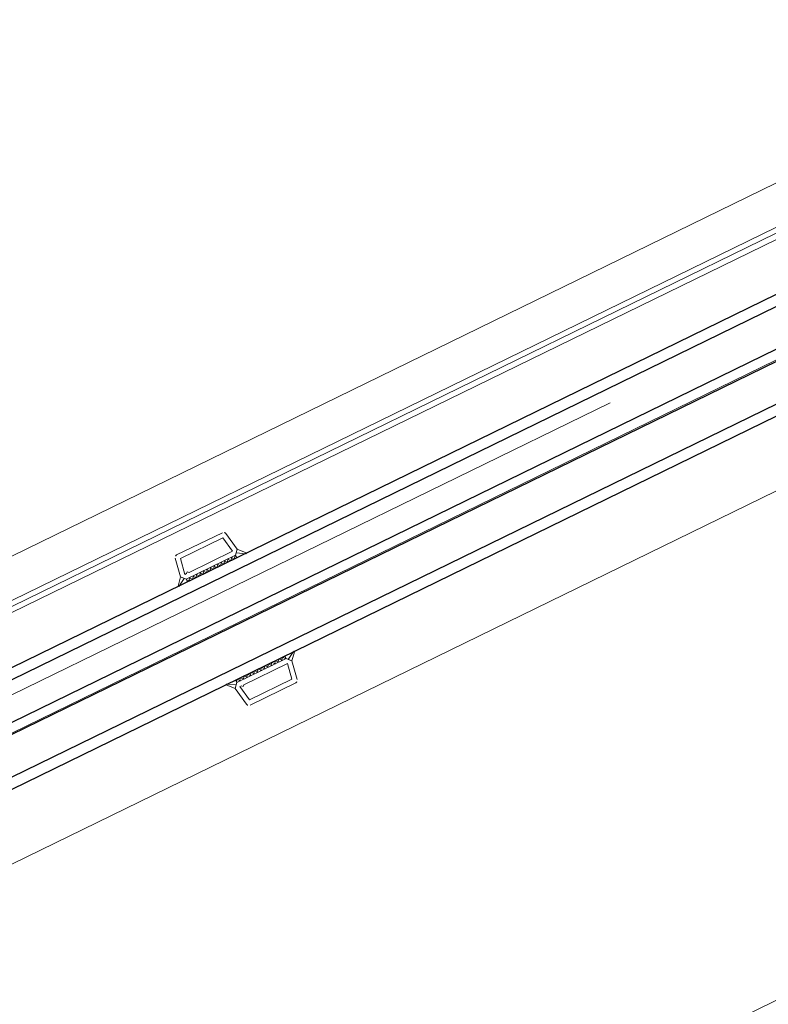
# Model space of a CAD drawing. Extents: x 6414462 to 20492237, y 5756825 to 17376351.
# Tile 65 of 127: x 6497760.464 to 6497760.738, y 5809741.26 to 5809741.62. Entities that reach past the tile are written whole.
import ezdxf

# ---------------------------------------------------------------- set-up
doc = ezdxf.new("R2010")
doc.units = 0
doc.linetypes.add('Linia siatki', pattern=[2.2224999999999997, 1.27, -0.3174999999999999, 0.3174999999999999, -0.3174999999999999])
for name, color, linetype, lineweight in [('A-DETL-GENF', 7, 'Continuous', 5), ('A-GENM', 7, 'Continuous', 5), ('A-GLAZ', 7, 'Continuous', 5), ('S-GRID', 7, 'Continuous', 5)]:
    doc.layers.add(name, color=color, linetype=linetype, lineweight=lineweight)

# ---------------------------------------------------------------- blocks, each defined once
blk = doc.blocks.new('Windows_S9000-Double-Vent-Window-with-Sashbars - O3 Windows_S9000-Double-Vent-Window-with-Sashbars 2-9090698-__-00_00 Przyziemie PB')
at = {"layer": 'A-DETL-GENF'}
for p, q in [((-33.29999999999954, 4.515743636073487), (-33.176285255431, 5.217364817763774)), ((-33.11470942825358, 4.52999999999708), (-33.01067650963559, 5.119999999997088)), ((-33.07780448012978, 5.299999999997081), (-31.22219551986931, 5.299999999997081)), ((-33.01067650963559, 5.119999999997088), (-31.28932349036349, 5.119999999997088)), ((-31.28932349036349, 5.119999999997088), (-31.1852905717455, 4.52999999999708)), ((-30.99999999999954, 4.515743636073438), (-31.12371474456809, 5.217364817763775)), ((-33.53095283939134, 4.256593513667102), (-33.29999999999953, 4.515743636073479)), ((-33.20756236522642, 4.41360397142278), (-33.51074940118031, 4.232268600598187)), ((-33.14886126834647, 4.349999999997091), (-33.29999999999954, 4.515743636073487)), ((-33.30000000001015, 4.515743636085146), (-33.20756236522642, 4.41360397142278)), ((-33.14999999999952, 4.298766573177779), (-33.09876657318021, 4.349999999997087)), ((-33.14999999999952, 4.349999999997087), (-31.14999999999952, 4.349999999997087)), ((-33.14999999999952, 4.249999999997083), (-33.14999999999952, 4.349999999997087)), ((-33.14999999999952, 4.349999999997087), (-31.14999999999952, 4.349999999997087)), ((-33.04886126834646, 4.249999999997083), (-33.14886126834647, 4.349999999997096)), ((-31.34970064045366, 4.52999999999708), (-33.11470942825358, 4.52999999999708)), ((-32.9573452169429, 4.349999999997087), (-33.04886126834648, 4.249999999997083)), ((-32.90743991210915, 4.249999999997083), (-33.00743991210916, 4.349999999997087)), ((-32.81592386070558, 4.349999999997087), (-32.90743991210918, 4.249999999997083)), ((-32.76601855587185, 4.249999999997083), (-32.86601855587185, 4.349999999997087)), ((-32.67450250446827, 4.349999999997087), (-32.76601855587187, 4.249999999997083)), ((-32.62459719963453, 4.249999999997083), (-32.72459719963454, 4.349999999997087)), ((-32.53308114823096, 4.349999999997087), (-32.62459719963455, 4.249999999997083)), ((-32.48317584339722, 4.249999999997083), (-32.58317584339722, 4.349999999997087)), ((-32.39165979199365, 4.349999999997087), (-32.48317584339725, 4.249999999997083)), ((-32.3417544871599, 4.249999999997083), (-32.44175448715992, 4.349999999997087)), ((-32.25023843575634, 4.349999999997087), (-32.34175448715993, 4.249999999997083)), ((-32.2003331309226, 4.249999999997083), (-32.30033313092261, 4.349999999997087)), ((-32.10881707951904, 4.349999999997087), (-32.20033313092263, 4.249999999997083)), ((-32.0589117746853, 4.249999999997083), (-32.1589117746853, 4.349999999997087)), ((-31.96739572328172, 4.349999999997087), (-32.05891177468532, 4.249999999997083)), ((-31.91749041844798, 4.249999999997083), (-32.01749041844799, 4.349999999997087)), ((-31.82597436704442, 4.349999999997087), (-31.917490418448, 4.249999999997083)), ((-31.77606906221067, 4.249999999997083), (-31.87606906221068, 4.349999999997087)), ((-31.68455301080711, 4.349999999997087), (-31.7760690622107, 4.249999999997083)), ((-31.63464770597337, 4.249999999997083), (-31.73464770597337, 4.349999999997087)), ((-31.54313165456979, 4.349999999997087), (-31.63464770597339, 4.249999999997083)), ((-31.49322634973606, 4.249999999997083), (-31.59322634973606, 4.349999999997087)), ((-31.40171029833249, 4.349999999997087), (-31.49322634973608, 4.249999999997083)), ((-31.35180499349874, 4.249999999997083), (-31.45180499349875, 4.349999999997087)), ((-31.26028894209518, 4.349999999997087), (-31.35180499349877, 4.249999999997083)), ((-31.29970064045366, 4.579999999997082), (-31.34970064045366, 4.52999999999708)), ((-31.31038363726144, 4.349999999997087), (-31.21038363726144, 4.249999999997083)), ((-31.24970064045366, 4.52999999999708), (-31.29970064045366, 4.579999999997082)), ((-31.18529057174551, 4.52999999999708), (-31.24970064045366, 4.52999999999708)), ((-31.21038363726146, 4.249999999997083), (-31.14999999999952, 4.331037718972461)), ((-31.14999999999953, 4.331037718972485), (-31.16896228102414, 4.349999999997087)), ((-31.14999999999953, 4.349999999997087), (-30.99999999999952, 4.515743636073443)), ((-31.14999999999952, 4.349999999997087), (-31.14999999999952, 4.249999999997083)), ((-31.09243763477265, 4.41360397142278), (-30.99999999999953, 4.515743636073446)), ((-30.78925059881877, 4.232268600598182), (-31.09243763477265, 4.41360397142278)), ((-30.99999999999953, 4.515743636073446), (-30.76904716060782, 4.256593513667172)), ((-31.14999999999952, 4.249999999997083), (-33.14999999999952, 4.249999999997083)), ((-33.53095283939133, 0.2434064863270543), (-33.29999999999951, -0.01574363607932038)), ((-33.20756236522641, 0.08639602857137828), (-33.5107494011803, 0.2677313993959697)), ((-33.14886126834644, 0.1499999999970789), (-33.29999999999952, -0.01574363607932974)), ((-33.30000000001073, -0.01574363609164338), (-33.20756236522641, 0.08639602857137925)), ((-33.1499999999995, 0.2499999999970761), (-33.1499999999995, 0.1499999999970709)), ((-31.14999999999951, 0.2499999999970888), (-33.1499999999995, 0.2499999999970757)), ((-33.1499999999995, 0.2012334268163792), (-33.09876657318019, 0.1499999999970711)), ((-33.1499999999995, 0.1499999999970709), (-31.14999999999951, 0.1499999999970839)), ((-33.1499999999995, 0.1499999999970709), (-31.14999999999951, 0.1499999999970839)), ((-33.04886126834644, 0.2499999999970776), (-33.14886126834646, 0.1499999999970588)), ((-32.95734521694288, 0.1499999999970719), (-33.04886126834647, 0.2499999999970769)), ((-32.90743991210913, 0.2499999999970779), (-33.00743991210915, 0.1499999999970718)), ((-32.81592386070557, 0.1499999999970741), (-32.90743991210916, 0.2499999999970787)), ((-32.76601855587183, 0.2499999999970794), (-32.86601855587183, 0.1499999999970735)), ((-32.67450250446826, 0.1499999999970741), (-32.76601855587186, 0.2499999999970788)), ((-32.62459719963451, 0.2499999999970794), (-32.72459719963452, 0.1499999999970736)), ((-32.53308114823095, 0.1499999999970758), (-32.62459719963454, 0.2499999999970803)), ((-32.48317584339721, 0.2499999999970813), (-32.58317584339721, 0.1499999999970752)), ((-32.39165979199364, 0.1499999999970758), (-32.48317584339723, 0.2499999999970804)), ((-32.3417544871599, 0.2499999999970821), (-32.4417544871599, 0.1499999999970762)), ((-32.25023843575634, 0.1499999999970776), (-32.34175448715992, 0.2499999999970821)), ((-32.20033313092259, 0.2499999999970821), (-32.3003331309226, 0.1499999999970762)), ((-32.10881707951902, 0.1499999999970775), (-32.20033313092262, 0.2499999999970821)), ((-32.05891177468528, 0.2499999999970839), (-32.15891177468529, 0.1499999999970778)), ((-31.96739572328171, 0.1499999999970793), (-32.05891177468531, 0.2499999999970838)), ((-31.91749041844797, 0.2499999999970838), (-32.01749041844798, 0.149999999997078)), ((-31.82597436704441, 0.1499999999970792), (-31.917490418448, 0.2499999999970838)), ((-31.77606906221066, 0.2499999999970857), (-31.87606906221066, 0.1499999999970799)), ((-31.68455301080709, 0.1499999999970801), (-31.77606906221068, 0.2499999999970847)), ((-31.63464770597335, 0.2499999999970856), (-31.73464770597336, 0.1499999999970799)), ((-31.54313165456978, 0.1499999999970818), (-31.63464770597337, 0.2499999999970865)), ((-31.49322634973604, 0.2499999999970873), (-31.59322634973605, 0.1499999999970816)), ((-31.40171029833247, 0.1499999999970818), (-31.49322634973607, 0.2499999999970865)), ((-31.35180499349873, 0.2499999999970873), (-31.45180499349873, 0.1499999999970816)), ((-31.26028894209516, 0.1499999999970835), (-31.35180499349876, 0.2499999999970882)), ((-31.31038363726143, 0.1499999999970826), (-31.21038363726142, 0.2499999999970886)), ((-31.21038363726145, 0.2499999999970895), (-31.14999999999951, 0.1689622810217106)), ((-31.14999999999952, 0.1689622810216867), (-31.16896228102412, 0.1499999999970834)), ((-31.14999999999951, 0.1499999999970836), (-31.14999999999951, 0.2499999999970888)), ((-31.14999999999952, 0.1499999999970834), (-30.99999999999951, -0.01574363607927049)), ((-30.78925059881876, 0.2677313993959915), (-31.09243763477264, 0.08639602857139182)), ((-31.09243763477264, 0.0863960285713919), (-30.99999999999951, -0.0157436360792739)), ((-30.99999999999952, -0.01574363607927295), (-30.76904716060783, 0.2434064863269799)), ((-33.29999999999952, -0.01574363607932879), (-33.17628525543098, -0.7173648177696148)), ((-31.34970064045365, -0.03000000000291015), (-33.11470942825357, -0.03000000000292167)), ((-33.11470942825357, -0.03000000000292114), (-33.01067650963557, -0.6200000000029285)), ((-31.29970064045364, -0.08000000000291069), (-31.34970064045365, -0.03000000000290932)), ((-31.24970064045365, -0.03000000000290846), (-31.29970064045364, -0.0800000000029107)), ((-31.28932349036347, -0.6200000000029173), (-31.18529057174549, -0.03000000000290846)), ((-31.18529057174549, -0.03000000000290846), (-31.24970064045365, -0.03000000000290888)), ((-30.99999999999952, -0.01574363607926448), (-31.12371474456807, -0.7173648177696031)), ((-33.01067650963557, -0.6200000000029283), (-31.28932349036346, -0.6200000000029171)), ((-33.07780448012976, -0.8000000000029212), (-31.22219551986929, -0.8000000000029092))]:
    blk.add_line(p, q, dxfattribs=at)
at = {"layer": 'A-DETL-GENF', "color": 176, "lineweight": 25, "true_color": 0x00007f}
for p, q in [((-57.89999999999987, 4.249999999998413), (-6.399999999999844, 4.249999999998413)), ((-57.89999999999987, 3.849999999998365), (-6.399999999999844, 3.849999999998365)), ((-57.89999999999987, 2.449999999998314), (-6.399999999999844, 2.449999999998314)), ((-57.89999999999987, 2.049999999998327), (-6.399999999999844, 2.049999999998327)), ((-57.89999999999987, 0.6499999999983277), (-6.399999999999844, 0.6499999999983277)), ((-6.399999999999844, 0.2499999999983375), (-57.89999999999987, 0.2499999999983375))]:
    blk.add_line(p, q, dxfattribs=at)
at = {"layer": 'A-DETL-GENF'}
for centre, radius, start, end in [((-33.07780448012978, 5.199999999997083), 0.09999999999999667, 90, 170.0000000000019), ((-31.22219551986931, 5.199999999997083), 0.09999999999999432, 9.9999999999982, 90), ((-33.51896211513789, 4.245999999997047), 0.01599999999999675, 138.5401844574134, 300.8835331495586), ((-30.78103788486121, 4.24599999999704), 0.01600000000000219, 239.11646685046, 41.45981554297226), ((-33.51896211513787, 0.2539999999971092), 0.01599999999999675, 59.11646685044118, 221.4598155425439), ((-30.78103788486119, 0.2539999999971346), 0.01599999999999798, 318.5401844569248, 120.8835331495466), ((-33.07780448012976, -0.7000000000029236), 0.09999999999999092, 189.9999999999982, 269.9999999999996), ((-31.22219551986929, -0.7000000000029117), 0.100000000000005, 269.9999999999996, 350.0000000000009)]:
    blk.add_arc(centre, radius, start, end, dxfattribs=at)
at = {"layer": 'A-GENM'}
for p, q in [((-61.12499999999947, 6.699999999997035), (-3.174999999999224, 6.699999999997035)), ((-58.91728362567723, -1.550000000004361), (-5.382716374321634, -1.550000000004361)), ((-65.21739128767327, -3.400000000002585), (65.21739128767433, -3.400000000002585))]:
    blk.add_line(p, q, dxfattribs=at)
at = {"layer": 'A-GLAZ'}
for p, q in [((69.0000000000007, 23.39999999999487), (-68.99999999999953, 23.39999999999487)), ((-68.99999999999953, 2.399999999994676), (69.0000000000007, 2.399999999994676)), ((69.00000000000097, -1.750000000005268), (-68.99999999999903, -1.750000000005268)), ((-68.99999999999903, -1.950000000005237), (69.00000000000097, -1.950000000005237))]:
    blk.add_line(p, q, dxfattribs=at)

msp = doc.modelspace()

# ---------------------------------------------------------------- linework, layer by layer
at = {"layer": 'S-GRID', "linetype": 'Linia siatki'}
msp.add_line((6497750.980018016, 5809736.742030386, 0.09999999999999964), (6497763.63232776, 5809742.921822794, 0.09999999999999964), dxfattribs=at)

# ---------------------------------------------------------------- block references
at = {"layer": 'A-GLAZ', "xscale": 0.01, "yscale": 0.01, "zscale": 0.01, "rotation": 206.0323615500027}
msp.add_blockref('Windows_S9000-Double-Vent-Window-with-Sashbars - O3 Windows_S9000-Double-Vent-Window-with-Sashbars 2-9090698-__-00_00 Przyziemie PB', (6497760.244677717, 5809741.279984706, 0.09999999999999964), dxfattribs=at)

doc.saveas('drawing.dxf')
